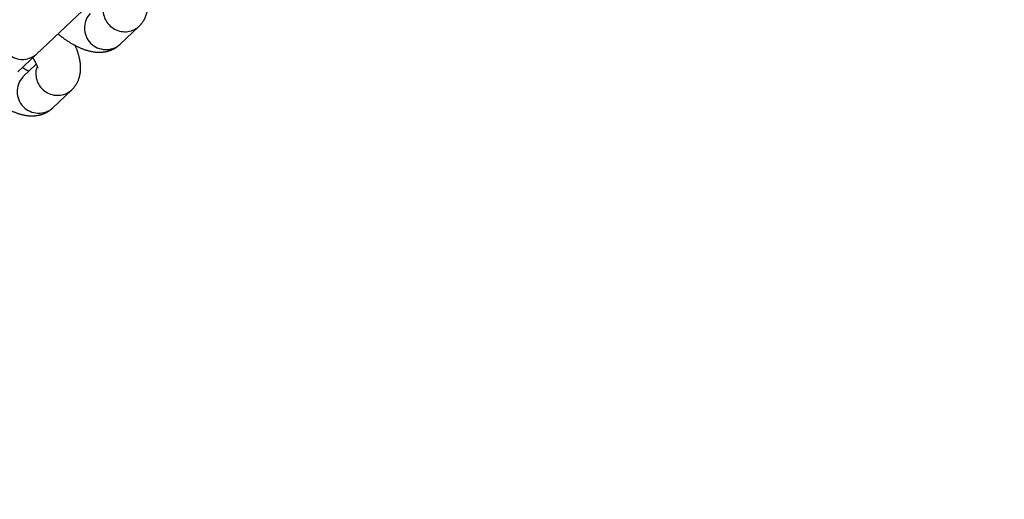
# Model space of a CAD drawing. Header units: metres. Extents: x 104098 to 104607, y 427853 to 428230.
# Tile 88 of 147: x 104263.9597 to 104264.0968, y 428140.0701 to 428140.137. Entities that reach past the tile are written whole.
import ezdxf

# ---------------------------------------------------------------- set-up
doc = ezdxf.new("R2010")
doc.units = ezdxf.units.M
doc.linetypes.add('DASHED2', pattern=[0.375, 0.25, -0.125])

# ---------------------------------------------------------------- blocks, each defined once
blk = doc.blocks.new('school2')
at = {"color": 252, "linetype": 'DASHED2'}
for p, q in [((107992.7880921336, 456625.0726471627), (107992.7916758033, 456625.0726471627)), ((107992.7916758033, 456625.0726471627), (107992.8005284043, 456625.0726471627)), ((107992.7881765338, 456625.0716471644), (107992.788087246, 456625.0716456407)), ((107992.7906790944, 456625.0716471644), (107992.7881765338, 456625.0716471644)), ((107992.7881765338, 456625.0656471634), (107992.7917602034, 456625.0656471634)), ((107992.8010778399, 456625.0656471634), (107992.8046615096, 456625.0656471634))]:
    blk.add_line(p, q, dxfattribs=at)
for centre, radius, start, end in [((107963.1760300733, 457111.1270218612), 478.5421874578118, 270.128471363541, 276.2285906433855), ((107963.1760300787, 457111.1270218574), 478.5421874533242, 270.128471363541, 276.2285906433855), ((107963.1760076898, 457111.1274265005), 478.6425921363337, 270.1284688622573, 276.2273076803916), ((107963.1760076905, 457111.1274265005), 480.8925921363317, 270.1284688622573, 276.1986169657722), ((107992.7918112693, 456625.0756471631), 0.003003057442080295, 92.58545444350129, 267.4145455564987), ((107992.788317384, 456625.0686491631), 0.003005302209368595, 94.39185729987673, 267.3137203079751), ((107992.7919430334, 456625.0686673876), 0.003025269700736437, 121.1638516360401, 266.6867926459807), ((107992.8012185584, 456625.0686491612), 0.003005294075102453, 94.3893485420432, 267.3162284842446), ((107992.8048441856, 456625.0686673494), 0.003025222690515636, 121.1609825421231, 266.6896623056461)]:
    blk.add_arc(centre, radius, start, end, dxfattribs=at)
for points, knots in [([(107992.7828896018, 456625.0726471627), (107992.7829430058, 456625.0722751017), (107992.783076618, 456625.0713442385), (107992.7834497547, 456625.0699721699), (107992.7839884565, 456625.0686121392), (107992.7846640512, 456625.0675052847), (107992.7854501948, 456625.0666550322), (107992.7863443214, 456625.0660510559), (107992.7872774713, 456625.0657029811), (107992.7879044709, 456625.0656640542), (107992.7881765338, 456625.0656471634)], [0, 0, 0, 0, 0.1035974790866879, 0.2591916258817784, 0.4234200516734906, 0.571221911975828, 0.694357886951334, 0.8074264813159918, 0.9164399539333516, 0.9999999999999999, 0.9999999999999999, 0.9999999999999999, 0.9999999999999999]), ([(107992.7892576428, 456625.0716471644), (107992.7892180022, 456625.07174756), (107992.7891176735, 456625.0720016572), (107992.7890254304, 456625.0724038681), (107992.7889696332, 456625.0726471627)], [0, 0, 0, 0, 0.3951072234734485, 1, 1, 1, 1]), ([(107992.7909680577, 456625.0726471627), (107992.7909009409, 456625.0723708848), (107992.7907724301, 456625.0718418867), (107992.790577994, 456625.0713557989), (107992.7904388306, 456625.0711278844), (107992.7904577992, 456625.0711511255), (107992.7904632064, 456625.0711577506)], [0, 0, 0, 0, 0.3246602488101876, 0.6216372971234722, 0.8921439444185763, 1, 1, 1, 1]), ([(107992.7957909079, 456625.0726471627), (107992.7958443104, 456625.0722751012), (107992.7959779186, 456625.0713442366), (107992.7963510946, 456625.0699721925), (107992.7968896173, 456625.0686121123), (107992.7975652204, 456625.0675053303), (107992.7983514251, 456625.0666549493), (107992.7992455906, 456625.0660511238), (107992.8001786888, 456625.0657029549), (107992.8008057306, 456625.0656640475), (107992.8010778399, 456625.0656471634)], [0, 0, 0, 0, 0.1035970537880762, 0.2591905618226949, 0.4234150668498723, 0.5712163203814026, 0.6943454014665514, 0.8074266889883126, 0.9164313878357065, 1, 1, 1, 1]), ([(107992.7917602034, 456625.0656471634), (107992.7921142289, 456625.0656754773), (107992.7928197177, 456625.0657319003), (107992.7937795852, 456625.0661574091), (107992.7946009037, 456625.066766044), (107992.795305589, 456625.0675576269), (107992.7959117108, 456625.068584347), (107992.7962847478, 456625.0693683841), (107992.7964214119, 456625.0698696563), (107992.7964236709, 456625.069877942)], [0, 0, 0, 0, 0.1499098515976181, 0.2987348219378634, 0.4470491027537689, 0.605368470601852, 0.785605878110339, 0.996456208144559, 1, 1, 1, 1]), ([(107992.8046615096, 456625.0656471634), (107992.8050154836, 456625.0656754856), (107992.805720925, 456625.0657319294), (107992.8066808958, 456625.0661573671), (107992.8075020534, 456625.0667660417), (107992.8082068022, 456625.0675577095), (107992.8088130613, 456625.0685842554), (107992.8091859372, 456625.069368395), (107992.8093225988, 456625.0698696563), (107992.8093248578, 456625.069877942)], [0, 0, 0, 0, 0.1498989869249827, 0.2987364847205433, 0.4470426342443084, 0.6053545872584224, 0.7856085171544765, 0.9964561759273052, 1, 1, 1, 1])]:
    blk.add_open_spline(points, degree=3, knots=knots, dxfattribs=at)

msp = doc.modelspace()

# ---------------------------------------------------------------- block references
at = {"rotation": 43.40342385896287}
msp.add_blockref('school2', (339564.7790640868, 22181.48214643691), dxfattribs=at)

doc.saveas('drawing.dxf')
